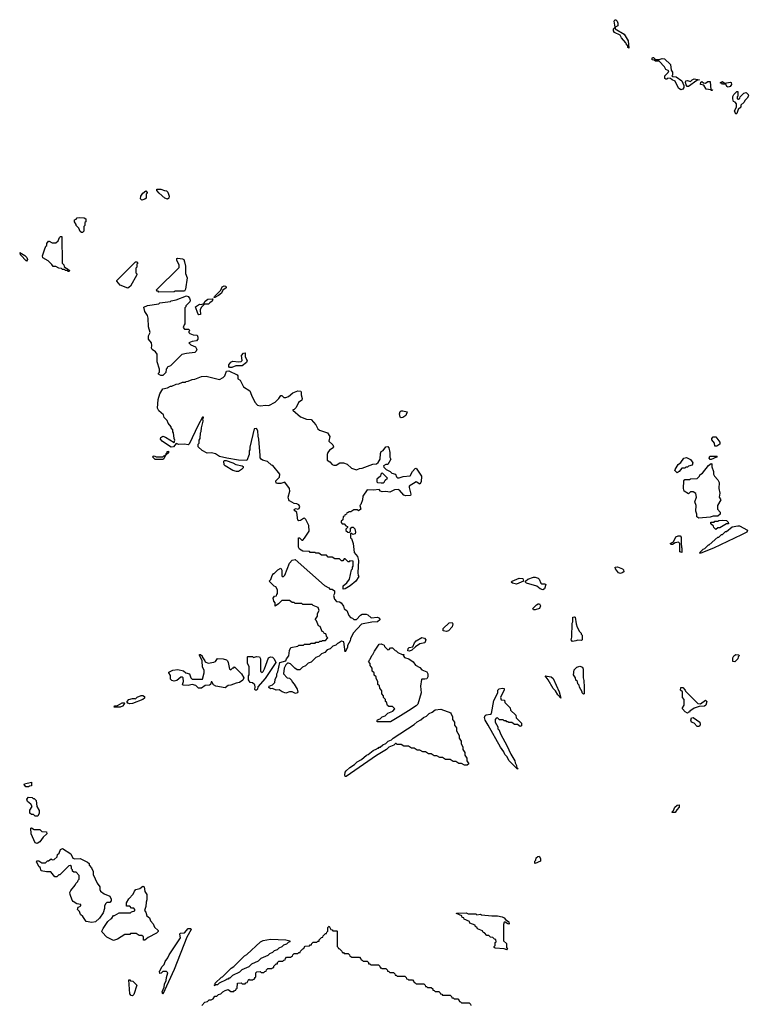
# Model space of a CAD drawing. Extents: x 2535812 to 2752880, y 540738 to 728399.
# Tile 161 of 213: x 2691572 to 2699278, y 615013 to 625420. Entities that reach past the tile are written whole.
import ezdxf

# ---------------------------------------------------------------- set-up
doc = ezdxf.new("R2010")
doc.units = 0

msp = doc.modelspace()

# ---------------------------------------------------------------- linework, layer by layer
at = {"layer": '0CON20XD'}
for points in [[(2698015, 625120), (2698003, 625125), (2698002, 625142), (2697984, 625164), (2697982, 625175), (2697937, 625227), (2697922, 625255), (2697864, 625284), (2697853, 625303), (2697850, 625325), (2697870, 625340), (2697858, 625405), (2697865, 625420), (2697875, 625420), (2697890, 625405), (2697898, 625385), (2697897, 625355), (2697870, 625340), (2697870, 625325), (2697966, 625266), (2698008, 625195), (2698015, 625120)], [(2698565, 624680), (2698538, 624698), (2698505, 624772), (2698473, 624783), (2698455, 624800), (2698428, 624802), (2698415, 624790), (2698405, 624790), (2698395, 624800), (2698394, 624826), (2698429, 624861), (2698438, 624878), (2698404, 624894), (2698390, 624920), (2698335, 624980), (2698295, 624980), (2698282, 624992), (2698262, 624995), (2698260, 625015), (2698265, 625020), (2698275, 625020), (2698295, 625000), (2698335, 625000), (2698365, 625010), (2698390, 625005), (2698455, 624948), (2698460, 624885), (2698477, 624865), (2698477, 624833), (2698470, 624825), (2698478, 624818), (2698515, 624817), (2698574, 624774), (2698596, 624726), (2698596, 624704), (2698585, 624684), (2698565, 624680)], [(2698645, 624714), (2698632, 624715), (2698620, 624730), (2698613, 624755), (2698617, 624773), (2698635, 624776), (2698665, 624768), (2698682, 624785), (2698706, 624796), (2698760, 624785), (2698732, 624778), (2698645, 624714)], [(2698895, 624670), (2698885, 624670), (2698880, 624680), (2698832, 624685), (2698808, 624728), (2698772, 624735), (2698775, 624760), (2698785, 624768), (2698802, 624752), (2698825, 624748), (2698850, 624765), (2698875, 624768), (2698880, 624680), (2698898, 624678), (2698895, 624670)], [(2699065, 624708), (2699052, 624715), (2699038, 624738), (2699005, 624740), (2698998, 624748), (2698985, 624750), (2698983, 624757), (2699005, 624768), (2699025, 624750), (2699090, 624760), (2699096, 624756), (2699098, 624735), (2699085, 624714), (2699065, 624708)], [(2699145, 624420), (2699133, 624455), (2699153, 624495), (2699152, 624532), (2699138, 624548), (2699122, 624555), (2699112, 624585), (2699113, 624607), (2699125, 624630), (2699155, 624660), (2699165, 624660), (2699168, 624612), (2699160, 624605), (2699160, 624585), (2699175, 624580), (2699188, 624592), (2699190, 624605), (2699230, 624645), (2699255, 624650), (2699275, 624630), (2699278, 624615), (2699265, 624590), (2699240, 624565), (2699235, 624550), (2699200, 624515), (2699198, 624495), (2699170, 624470), (2699155, 624430), (2699145, 624420)], [(2692865, 623512), (2692848, 623528), (2692854, 623555), (2692875, 623588), (2692905, 623610), (2692920, 623595), (2692920, 623585), (2692910, 623575), (2692910, 623535), (2692897, 623523), (2692865, 623512)], [(2693135, 623522), (2693105, 623534), (2693047, 623587), (2693022, 623615), (2693022, 623628), (2693065, 623630), (2693103, 623613), (2693125, 623610), (2693137, 623597), (2693152, 623555), (2693148, 623535), (2693135, 623522)], [(2692235, 623170), (2692225, 623170), (2692212, 623182), (2692198, 623218), (2692170, 623245), (2692170, 623255), (2692150, 623285), (2692150, 623305), (2692168, 623312), (2692180, 623325), (2692205, 623330), (2692255, 623327), (2692270, 623315), (2692270, 623285), (2692260, 623275), (2692260, 623245), (2692250, 623235), (2692250, 623185), (2692235, 623170)], [(2692095, 622760), (2692085, 622760), (2692075, 622770), (2692055, 622770), (2692045, 622780), (2692025, 622780), (2692015, 622790), (2691985, 622792), (2691955, 622810), (2691925, 622813), (2691913, 622833), (2691872, 622872), (2691815, 622902), (2691813, 622925), (2691834, 622986), (2691850, 623025), (2691860, 623035), (2691860, 623055), (2691875, 623080), (2691885, 623080), (2691915, 623060), (2691955, 623060), (2691978, 623082), (2691992, 623118), (2692005, 623130), (2692018, 623128), (2692020, 622845), (2692038, 622828), (2692042, 622812), (2692062, 622792), (2692078, 622788), (2692098, 622768), (2692095, 622760)], [(2691645, 622868), (2691582, 622935), (2691580, 622950), (2691572, 622958), (2691625, 622926), (2691646, 622905), (2691656, 622885), (2691645, 622868)], [(2692715, 622584), (2692634, 622615), (2692600, 622655), (2692600, 622665), (2692795, 622860), (2692815, 622860), (2692820, 622845), (2692810, 622835), (2692810, 622805), (2692800, 622795), (2692800, 622745), (2692810, 622735), (2692810, 622725), (2692742, 622605), (2692715, 622584)], [(2693045, 622540), (2693035, 622550), (2693022, 622552), (2693020, 622565), (2693258, 622802), (2693260, 622825), (2693235, 622880), (2693234, 622896), (2693245, 622900), (2693295, 622892), (2693306, 622886), (2693315, 622860), (2693326, 622815), (2693326, 622736), (2693343, 622693), (2693325, 622570), (2693315, 622552), (2693215, 622550), (2693205, 622542), (2693045, 622540)], [(2693635, 622482), (2693630, 622485), (2693632, 622495), (2693698, 622562), (2693714, 622596), (2693735, 622606), (2693753, 622603), (2693756, 622585), (2693720, 622560), (2693705, 622530), (2693676, 622504), (2693635, 622482)], [(2693085, 621660), (2693065, 621660), (2693040, 621675), (2693040, 621685), (2693050, 621695), (2693050, 621725), (2693024, 621805), (2693024, 621885), (2693009, 621909), (2692972, 621935), (2692967, 621947), (2692970, 621975), (2692964, 622005), (2692934, 622045), (2692935, 622080), (2692950, 622115), (2692933, 622173), (2692932, 622265), (2692923, 622293), (2692896, 622335), (2692885, 622380), (2692925, 622398), (2693042, 622418), (2693054, 622426), (2693165, 622440), (2693173, 622447), (2693225, 622458), (2693335, 622502), (2693353, 622493), (2693368, 622475), (2693376, 622456), (2693371, 622439), (2693330, 622395), (2693330, 622385), (2693320, 622375), (2693320, 622205), (2693310, 622195), (2693300, 622165), (2693315, 622150), (2693358, 622148), (2693370, 622135), (2693360, 622125), (2693360, 622115), (2693372, 622102), (2693405, 622090), (2693448, 622085), (2693456, 622066), (2693456, 622045), (2693440, 622025), (2693395, 622020), (2693360, 622005), (2693380, 621985), (2693432, 621962), (2693446, 621934), (2693439, 621915), (2693425, 621904), (2693337, 621893), (2693285, 621880), (2693275, 621870), (2693165, 621760), (2693132, 621748), (2693130, 621735), (2693120, 621725), (2693118, 621692), (2693085, 621660)], [(2693465, 622300), (2693454, 622314), (2693430, 622385), (2693475, 622412), (2693495, 622410), (2693518, 622422), (2693534, 622446), (2693560, 622465), (2693615, 622470), (2693608, 622445), (2693581, 622429), (2693568, 622412), (2693528, 622412), (2693491, 622379), (2693482, 622355), (2693485, 622303), (2693465, 622300)], [(2693815, 621744), (2693790, 621745), (2693782, 621755), (2693785, 621772), (2693805, 621800), (2693825, 621812), (2693887, 621803), (2693914, 621806), (2693923, 621817), (2693918, 621872), (2693940, 621895), (2693958, 621898), (2693958, 621858), (2693977, 621817), (2693970, 621795), (2693925, 621762), (2693858, 621762), (2693815, 621744)], [(2694992, 619402), (2694992, 619435), (2695033, 619467), (2695060, 619505), (2695080, 619605), (2695090, 619615), (2695090, 619635), (2695100, 619645), (2695098, 619698), (2695065, 619700), (2695055, 619690), (2695045, 619690), (2695015, 619720), (2695005, 619720), (2694988, 619702), (2694975, 619700), (2694955, 619720), (2694905, 619720), (2694875, 619740), (2694835, 619740), (2694815, 619760), (2694765, 619760), (2694735, 619780), (2694705, 619780), (2694695, 619790), (2694645, 619790), (2694635, 619800), (2694565, 619803), (2694530, 619825), (2694522, 619845), (2694520, 619945), (2694530, 619945), (2694555, 619920), (2694565, 619920), (2694585, 619940), (2694633, 620015), (2694630, 620075), (2694598, 620138), (2694585, 620150), (2694572, 620148), (2694540, 620125), (2694524, 620124), (2694515, 620130), (2694502, 620212), (2694474, 620236), (2694478, 620245), (2694495, 620253), (2694515, 620248), (2694528, 620252), (2694533, 620275), (2694523, 620293), (2694504, 620304), (2694475, 620306), (2694424, 620334), (2694417, 620345), (2694411, 620375), (2694429, 620435), (2694424, 620464), (2694375, 620532), (2694335, 620519), (2694297, 620517), (2694285, 620522), (2694282, 620545), (2694320, 620585), (2694322, 620615), (2694248, 620708), (2694235, 620712), (2694191, 620751), (2694138, 620765), (2694124, 620775), (2694115, 620790), (2694114, 620815), (2694102, 620985), (2694093, 621017), (2694090, 621075), (2694075, 621100), (2694050, 621095), (2694007, 620903), (2694006, 620874), (2693998, 620862), (2693997, 620825), (2693975, 620760), (2693885, 620764), (2693764, 620784), (2693685, 620804), (2693642, 620832), (2693601, 620841), (2693555, 620838), (2693502, 620865), (2693460, 620905), (2693460, 620935), (2693470, 620945), (2693470, 620975), (2693480, 620995), (2693483, 621053), (2693492, 621068), (2693494, 621105), (2693512, 621175), (2693510, 621205), (2693517, 621213), (2693515, 621220), (2693505, 621220), (2693459, 621135), (2693365, 620932), (2693355, 620928), (2693314, 620934), (2693255, 620929), (2693225, 620940), (2693197, 620905), (2693175, 620902), (2693123, 620935), (2693079, 620965), (2693060, 620985), (2693065, 621003), (2693085, 621017), (2693115, 621008), (2693205, 620950), (2693212, 620975), (2693204, 620994), (2693200, 621055), (2693193, 621063), (2693190, 621085), (2693173, 621105), (2693172, 621115), (2693143, 621155), (2693130, 621185), (2693100, 621215), (2693092, 621242), (2693044, 621285), (2693030, 621315), (2693036, 621405), (2693055, 621467), (2693085, 621518), (2693135, 621530), (2693165, 621548), (2693182, 621548), (2693225, 621568), (2693255, 621570), (2693295, 621588), (2693325, 621590), (2693333, 621597), (2693355, 621600), (2693395, 621618), (2693425, 621620), (2693495, 621648), (2693545, 621652), (2693685, 621618), (2693723, 621637), (2693742, 621655), (2693760, 621705), (2693783, 621707), (2693870, 621665), (2693880, 621655), (2693880, 621625), (2693905, 621611), (2693940, 621540), (2694005, 621496), (2694023, 621453), (2694057, 621377), (2694086, 621346), (2694115, 621339), (2694175, 621346), (2694205, 621342), (2694274, 621376), (2694312, 621415), (2694333, 621447), (2694345, 621447), (2694365, 621427), (2694385, 621426), (2694415, 621438), (2694462, 621475), (2694515, 621496), (2694545, 621492), (2694550, 621485), (2694547, 621455), (2694558, 621415), (2694555, 621400), (2694520, 621375), (2694495, 621320), (2694475, 621300), (2694462, 621298), (2694462, 621292), (2694542, 621222), (2694605, 621197), (2694655, 621194), (2694705, 621137), (2694726, 621095), (2694742, 621082), (2694826, 621055), (2694850, 621015), (2694840, 620965), (2694882, 620925), (2694889, 620905), (2694886, 620894), (2694849, 620871), (2694829, 620845), (2694823, 620825), (2694824, 620764), (2694852, 620745), (2694878, 620718), (2694895, 620711), (2694918, 620712), (2694956, 620736), (2694995, 620736), (2695035, 620723), (2695081, 620681), (2695135, 620661), (2695165, 620676), (2695195, 620679), (2695305, 620723), (2695345, 620727), (2695362, 620738), (2695384, 620776), (2695387, 620835), (2695394, 620856), (2695415, 620868), (2695445, 620907), (2695465, 620910), (2695476, 620896), (2695486, 620845), (2695486, 620796), (2695496, 620775), (2695465, 620720), (2695445, 620720), (2695420, 620705), (2695422, 620692), (2695447, 620667), (2695490, 620645), (2695508, 620628), (2695545, 620617), (2695557, 620587), (2695568, 620578), (2695585, 620577), (2695627, 620593), (2695701, 620599), (2695727, 620643), (2695755, 620677), (2695765, 620680), (2695820, 620595), (2695816, 620534), (2695805, 620510), (2695765, 620536), (2695692, 620488), (2695690, 620475), (2695710, 620405), (2695705, 620390), (2695655, 620388), (2695635, 620393), (2695588, 620448), (2695575, 620453), (2695535, 620452), (2695485, 620427), (2695445, 620434), (2695405, 620429), (2695388, 620435), (2695373, 620453), (2695315, 620449), (2695245, 620452), (2695200, 620385), (2695198, 620345), (2695180, 620295), (2695170, 620285), (2695180, 620245), (2695155, 620230), (2695145, 620240), (2695105, 620240), (2695075, 620220), (2695055, 620220), (2695045, 620210), (2695032, 620208), (2695028, 620192), (2695012, 620188), (2695008, 620172), (2694992, 620168), (2694990, 620135), (2694972, 620118), (2694970, 620105), (2694982, 620092), (2695005, 620090), (2695022, 620072), (2695040, 620065), (2695038, 620052), (2695020, 620035), (2695022, 620022), (2695042, 620002), (2695055, 620000), (2695070, 620015), (2695070, 620045), (2695083, 620057), (2695097, 620057), (2695115, 620040), (2695122, 620005), (2695120, 619985), (2695095, 619980), (2695085, 619990), (2695072, 619988), (2695070, 619945), (2695080, 619935), (2695100, 619885), (2695108, 619788), (2695143, 619745), (2695156, 619705), (2695148, 619575), (2695150, 619545), (2695160, 619535), (2695127, 619485), (2695068, 619435), (2695015, 619403), (2694992, 619402)], [(2695605, 621212), (2695595, 621220), (2695590, 621255), (2695595, 621278), (2695605, 621286), (2695624, 621286), (2695670, 621275), (2695656, 621235), (2695625, 621214), (2695605, 621212)], [(2698922, 620912), (2698920, 620945), (2698890, 620980), (2698890, 620995), (2698905, 621010), (2698935, 621010), (2698976, 620955), (2698978, 620932), (2698945, 620912), (2698922, 620912)], [(2693005, 620770), (2692980, 620795), (2692982, 620805), (2692995, 620810), (2693015, 620800), (2693085, 620800), (2693095, 620810), (2693110, 620810), (2693112, 620818), (2693120, 620820), (2693120, 620835), (2693130, 620845), (2693130, 620855), (2693145, 620860), (2693145, 620842), (2693120, 620820), (2693110, 620810), (2693095, 620780), (2693085, 620772), (2693005, 620770)], [(2698525, 620632), (2698500, 620655), (2698503, 620667), (2698535, 620720), (2698565, 620740), (2698594, 620786), (2698625, 620793), (2698665, 620770), (2698685, 620748), (2698692, 620735), (2698685, 620712), (2698645, 620700), (2698635, 620690), (2698615, 620690), (2698605, 620680), (2698575, 620680), (2698546, 620644), (2698525, 620632)], [(2698885, 620773), (2698875, 620773), (2698864, 620785), (2698870, 620805), (2698948, 620808), (2698940, 620795), (2698885, 620773)], [(2693885, 620644), (2693865, 620644), (2693826, 620656), (2693745, 620703), (2693736, 620716), (2693730, 620755), (2693738, 620762), (2693755, 620760), (2693825, 620737), (2693858, 620718), (2693924, 620704), (2693935, 620697), (2693934, 620685), (2693918, 620665), (2693885, 620644)], [(2698755, 620153), (2698732, 620165), (2698733, 620193), (2698721, 620225), (2698726, 620284), (2698713, 620325), (2698730, 620375), (2698722, 620412), (2698695, 620430), (2698665, 620430), (2698645, 620410), (2698600, 620435), (2698592, 620465), (2698594, 620546), (2698605, 620560), (2698655, 620560), (2698665, 620568), (2698738, 620572), (2698760, 620595), (2698765, 620610), (2698793, 620627), (2698855, 620707), (2698885, 620728), (2698890, 620725), (2698890, 620695), (2698910, 620645), (2698910, 620615), (2698920, 620595), (2698955, 620558), (2698968, 620528), (2698964, 620465), (2698976, 620414), (2698970, 620375), (2698986, 620345), (2698950, 620285), (2698950, 620245), (2698980, 620215), (2698980, 620195), (2698955, 620172), (2698905, 620172), (2698875, 620162), (2698755, 620153)], [(2695415, 620526), (2695425, 620532), (2695437, 620553), (2695460, 620575), (2695405, 620630), (2695390, 620615), (2695388, 620595), (2695350, 620565), (2695350, 620535), (2695355, 620530), (2695396, 620526), (2695415, 620526)], [(2698765, 619780), (2698760, 619785), (2698800, 619825), (2698818, 619832), (2698855, 619870), (2698865, 619870), (2698955, 619950), (2698965, 619950), (2698995, 619980), (2699005, 619980), (2699035, 620010), (2699045, 620010), (2699105, 620060), (2699165, 620072), (2699185, 620069), (2699270, 620025), (2699262, 620005), (2699206, 619974), (2698908, 619835), (2698775, 619782), (2698765, 619780)], [(2698935, 620030), (2698912, 620052), (2698908, 620068), (2698882, 620092), (2698882, 620108), (2698915, 620110), (2698925, 620120), (2698955, 620120), (2698965, 620128), (2699005, 620130), (2699045, 620128), (2699065, 620110), (2699068, 620092), (2699045, 620090), (2698975, 620050), (2698955, 620050), (2698935, 620030)], [(2698575, 619790), (2698554, 619794), (2698552, 619882), (2698538, 619898), (2698505, 619890), (2698475, 619872), (2698463, 619873), (2698450, 619885), (2698488, 619902), (2698512, 619955), (2698535, 619966), (2698556, 619966), (2698569, 619949), (2698568, 619885), (2698570, 619845), (2698576, 619834), (2698575, 619790)], [(2694489, 618299), (2694455, 618314), (2694426, 618314), (2694385, 618301), (2694348, 618315), (2694315, 618338), (2694284, 618334), (2694245, 618352), (2694225, 618348), (2694205, 618360), (2694210, 618375), (2694245, 618390), (2694270, 618415), (2694273, 618447), (2694290, 618485), (2694290, 618505), (2694302, 618528), (2694322, 618625), (2694387, 618643), (2694392, 618665), (2694418, 618695), (2694426, 618754), (2694440, 618785), (2694515, 618800), (2694525, 618808), (2694575, 618810), (2694585, 618818), (2694635, 618820), (2694655, 618830), (2694695, 618830), (2694705, 618840), (2694735, 618840), (2694745, 618850), (2694765, 618850), (2694775, 618860), (2694805, 618860), (2694830, 618885), (2694820, 618895), (2694808, 618928), (2694792, 618932), (2694788, 618948), (2694772, 618952), (2694748, 619008), (2694732, 619012), (2694710, 619065), (2694700, 619075), (2694700, 619085), (2694720, 619115), (2694720, 619145), (2694740, 619175), (2694728, 619208), (2694675, 619230), (2694665, 619240), (2694565, 619240), (2694555, 619250), (2694485, 619250), (2694475, 619260), (2694455, 619260), (2694425, 619280), (2694345, 619280), (2694310, 619245), (2694272, 619222), (2694272, 619255), (2694260, 619275), (2694254, 619306), (2694265, 619328), (2694288, 619332), (2694290, 619345), (2694300, 619355), (2694300, 619395), (2694280, 619425), (2694264, 619434), (2694210, 619485), (2694228, 619502), (2694242, 619545), (2694252, 619558), (2694253, 619565), (2694263, 619567), (2694301, 619605), (2694332, 619622), (2694343, 619603), (2694343, 619543), (2694358, 619532), (2694375, 619550), (2694425, 619676), (2694455, 619707), (2694485, 619716), (2694795, 619440), (2694840, 619415), (2694852, 619402), (2694875, 619400), (2694900, 619385), (2694900, 619355), (2694890, 619335), (2694900, 619295), (2694922, 619272), (2694955, 619266), (2694972, 619255), (2694995, 619220), (2695002, 619192), (2695030, 619175), (2695052, 619122), (2695072, 619102), (2695090, 619095), (2695105, 619080), (2695135, 619080), (2695175, 619127), (2695195, 619138), (2695235, 619138), (2695255, 619130), (2695288, 619098), (2695355, 619106), (2695378, 619095), (2695382, 619075), (2695356, 619054), (2695295, 619053), (2695185, 619030), (2695100, 618935), (2695070, 618875), (2695068, 618855), (2695040, 618805), (2695037, 618785), (2695015, 618740), (2695000, 618845), (2694975, 618850), (2694945, 618830), (2694932, 618828), (2694915, 618810), (2694882, 618798), (2694855, 618770), (2694822, 618758), (2694798, 618732), (2694762, 618718), (2694738, 618692), (2694702, 618678), (2694655, 618630), (2694622, 618618), (2694595, 618590), (2694562, 618578), (2694535, 618550), (2694505, 618550), (2694480, 618565), (2694435, 618610), (2694415, 618620), (2694405, 618620), (2694385, 618602), (2694370, 618565), (2694360, 618505), (2694402, 618462), (2694425, 618460), (2694445, 618440), (2694452, 618422), (2694475, 618398), (2694506, 618345), (2694514, 618316), (2694505, 618304), (2694489, 618299)], [(2697925, 619568), (2697905, 619572), (2697873, 619615), (2697870, 619635), (2697895, 619638), (2697948, 619615), (2697958, 619605), (2697960, 619585), (2697945, 619573), (2697925, 619568)], [(2696825, 619454), (2696782, 619465), (2696770, 619475), (2696780, 619485), (2696855, 619516), (2696893, 619513), (2696900, 619485), (2696825, 619454)], [(2697105, 619394), (2697075, 619404), (2697042, 619432), (2696930, 619465), (2696920, 619475), (2696920, 619485), (2696944, 619506), (2697005, 619527), (2697025, 619527), (2697056, 619516), (2697067, 619505), (2697084, 619464), (2697095, 619458), (2697127, 619457), (2697135, 619450), (2697122, 619405), (2697105, 619394)], [(2697005, 619182), (2697000, 619195), (2697038, 619235), (2697055, 619246), (2697070, 619245), (2697078, 619225), (2697068, 619195), (2697025, 619183), (2697005, 619182)], [(2696085, 618952), (2696052, 618962), (2696050, 618985), (2696114, 619046), (2696145, 619048), (2696152, 619035), (2696146, 619004), (2696105, 618962), (2696085, 618952)], [(2697417, 618847), (2697404, 618865), (2697412, 618895), (2697413, 619043), (2697420, 619055), (2697422, 619105), (2697435, 619110), (2697447, 619105), (2697457, 619035), (2697468, 618998), (2697492, 618952), (2697510, 618935), (2697510, 618925), (2697520, 618915), (2697520, 618865), (2697515, 618860), (2697475, 618862), (2697455, 618854), (2697417, 618847)], [(2695495, 618000), (2695355, 618000), (2695350, 618005), (2695355, 618020), (2695385, 618030), (2695405, 618050), (2695438, 618062), (2695465, 618090), (2695518, 618112), (2695540, 618135), (2695515, 618160), (2695475, 618160), (2695462, 618172), (2695450, 618205), (2695440, 618215), (2695440, 618235), (2695420, 618255), (2695420, 618275), (2695400, 618295), (2695400, 618325), (2695380, 618355), (2695378, 618378), (2695360, 618395), (2695360, 618425), (2695340, 618455), (2695340, 618475), (2695322, 618492), (2695320, 618515), (2695300, 618535), (2695300, 618565), (2695280, 618595), (2695280, 618615), (2695260, 618635), (2695268, 618642), (2695270, 618655), (2695278, 618662), (2695295, 618700), (2695308, 618712), (2695323, 618745), (2695375, 618820), (2695395, 618822), (2695425, 618808), (2695430, 618795), (2695465, 618760), (2695478, 618762), (2695495, 618780), (2695515, 618780), (2695542, 618752), (2695555, 618750), (2695572, 618732), (2695615, 618710), (2695635, 618710), (2695630, 618695), (2695640, 618680), (2695688, 618665), (2695732, 618632), (2695759, 618599), (2695802, 618572), (2695825, 618547), (2695876, 618526), (2695887, 618505), (2695887, 618475), (2695876, 618454), (2695855, 618448), (2695825, 618450), (2695820, 618445), (2695812, 618375), (2695816, 618305), (2695781, 618185), (2695765, 618168), (2695685, 618114), (2695598, 618062), (2695495, 618000)], [(2695695, 618744), (2695678, 618748), (2695680, 618775), (2695690, 618785), (2695728, 618792), (2695747, 618835), (2695764, 618855), (2695825, 618891), (2695854, 618884), (2695866, 618865), (2695856, 618834), (2695805, 618824), (2695757, 618793), (2695718, 618755), (2695695, 618744)], [(2693464, 618354), (2693434, 618384), (2693395, 618393), (2693355, 618384), (2693302, 618385), (2693294, 618395), (2693303, 618425), (2693302, 618462), (2693295, 618470), (2693275, 618470), (2693235, 618434), (2693205, 618430), (2693180, 618435), (2693168, 618448), (2693167, 618487), (2693150, 618515), (2693150, 618525), (2693190, 618545), (2693245, 618552), (2693305, 618536), (2693328, 618518), (2693366, 618506), (2693382, 618462), (2693395, 618450), (2693505, 618450), (2693523, 618515), (2693523, 618543), (2693506, 618575), (2693502, 618642), (2693472, 618705), (2693475, 618710), (2693485, 618710), (2693500, 618695), (2693500, 618685), (2693530, 618645), (2693532, 618632), (2693565, 618620), (2693625, 618628), (2693643, 618637), (2693665, 618667), (2693725, 618666), (2693758, 618655), (2693770, 618645), (2693777, 618625), (2693790, 618555), (2693805, 618550), (2693825, 618570), (2693835, 618570), (2693845, 618580), (2693916, 618506), (2693942, 618465), (2693932, 618438), (2693897, 618415), (2693861, 618409), (2693805, 618387), (2693775, 618384), (2693745, 618358), (2693645, 618374), (2693620, 618390), (2693605, 618420), (2693595, 618420), (2693590, 618395), (2693580, 618385), (2693535, 618384), (2693495, 618354), (2693464, 618354)], [(2699135, 618633), (2699112, 618635), (2699114, 618675), (2699123, 618695), (2699145, 618710), (2699178, 618708), (2699180, 618695), (2699170, 618685), (2699166, 618664), (2699135, 618633)], [(2694075, 618334), (2694063, 618335), (2694058, 618345), (2694063, 618365), (2694059, 618389), (2694035, 618410), (2694010, 618415), (2693993, 618443), (2693990, 618485), (2694000, 618495), (2694000, 618585), (2693980, 618615), (2693980, 618685), (2693985, 618690), (2694035, 618688), (2694045, 618680), (2694075, 618690), (2694108, 618685), (2694120, 618665), (2694120, 618535), (2694135, 618520), (2694148, 618532), (2694162, 618558), (2694203, 618675), (2694225, 618686), (2694245, 618683), (2694263, 618665), (2694280, 618625), (2694168, 618455), (2694091, 618369), (2694086, 618345), (2694075, 618334)], [(2697535, 618290), (2697520, 618305), (2697520, 618315), (2697492, 618365), (2697490, 618385), (2697475, 618400), (2697470, 618425), (2697455, 618440), (2697450, 618465), (2697430, 618495), (2697435, 618548), (2697465, 618577), (2697494, 618586), (2697525, 618577), (2697530, 618555), (2697530, 618465), (2697538, 618435), (2697540, 618365), (2697540, 618295), (2697535, 618290)], [(2697295, 618250), (2697262, 618285), (2697240, 618325), (2697215, 618352), (2697162, 618442), (2697130, 618485), (2697194, 618474), (2697213, 618455), (2697276, 618315), (2697295, 618250)], [(2696835, 617500), (2696745, 617590), (2696728, 617628), (2696703, 617655), (2696692, 617682), (2696655, 617732), (2696525, 617962), (2696496, 618016), (2696489, 618045), (2696494, 618065), (2696505, 618072), (2696552, 618078), (2696562, 618088), (2696586, 618224), (2696630, 618305), (2696630, 618335), (2696642, 618348), (2696676, 618356), (2696695, 618350), (2696696, 618336), (2696658, 618255), (2696662, 618232), (2696698, 618228), (2696702, 618202), (2696758, 618148), (2696762, 618122), (2696818, 618068), (2696822, 618042), (2696880, 617985), (2696880, 617955), (2696865, 617950), (2696835, 617970), (2696805, 617970), (2696775, 617990), (2696745, 617990), (2696735, 618000), (2696725, 618000), (2696715, 618010), (2696695, 618010), (2696685, 618020), (2696645, 618020), (2696625, 618040), (2696612, 618038), (2696600, 618025), (2696600, 617995), (2696630, 617945), (2696630, 617925), (2696638, 617918), (2696660, 617865), (2696725, 617750), (2696767, 617657), (2696808, 617585), (2696810, 617565), (2696827, 617537), (2696830, 617510), (2696840, 617505), (2696835, 617500)], [(2698635, 618090), (2698610, 618105), (2698580, 618135), (2698582, 618148), (2698600, 618175), (2698600, 618235), (2698580, 618255), (2698580, 618315), (2698560, 618335), (2698565, 618360), (2698585, 618360), (2698610, 618335), (2698612, 618322), (2698742, 618192), (2698772, 618188), (2698825, 618226), (2698837, 618215), (2698827, 618175), (2698815, 618163), (2698758, 618162), (2698706, 618144), (2698660, 618110), (2698655, 618100), (2698645, 618100), (2698635, 618090)], [(2692635, 618154), (2692570, 618155), (2692575, 618167), (2692605, 618170), (2692655, 618198), (2692675, 618200), (2692680, 618195), (2692678, 618185), (2692658, 618165), (2692635, 618154)], [(2692735, 618188), (2692716, 618196), (2692708, 618205), (2692708, 618215), (2692725, 618233), (2692766, 618246), (2692786, 618246), (2692795, 618240), (2692815, 618258), (2692855, 618277), (2692875, 618276), (2692890, 618265), (2692891, 618249), (2692875, 618236), (2692765, 618194), (2692735, 618188)], [(2695025, 617420), (2695015, 617420), (2695010, 617435), (2695015, 617468), (2695025, 617482), (2695065, 617517), (2695113, 617547), (2695142, 617575), (2695185, 617600), (2695240, 617645), (2695258, 617652), (2695310, 617695), (2695348, 617712), (2695355, 617720), (2695368, 617722), (2695375, 617730), (2695385, 617730), (2695413, 617757), (2695445, 617770), (2695470, 617795), (2695505, 617810), (2695520, 617825), (2695745, 617970), (2695775, 617998), (2695815, 618020), (2695844, 618046), (2695875, 618060), (2695904, 618086), (2695935, 618100), (2695964, 618126), (2696025, 618134), (2696130, 618095), (2696130, 618085), (2696150, 618055), (2696150, 618025), (2696170, 617995), (2696170, 617965), (2696190, 617935), (2696190, 617905), (2696220, 617855), (2696220, 617825), (2696240, 617795), (2696240, 617765), (2696260, 617735), (2696260, 617705), (2696280, 617675), (2696280, 617645), (2696300, 617615), (2696300, 617585), (2696320, 617555), (2696305, 617540), (2696275, 617540), (2696245, 617560), (2696215, 617560), (2696185, 617580), (2696155, 617580), (2696125, 617600), (2696075, 617600), (2696045, 617620), (2696015, 617620), (2695985, 617640), (2695955, 617640), (2695925, 617660), (2695895, 617660), (2695865, 617680), (2695835, 617680), (2695805, 617700), (2695775, 617700), (2695745, 617720), (2695715, 617720), (2695685, 617740), (2695635, 617740), (2695605, 617760), (2695565, 617760), (2695555, 617770), (2695545, 617770), (2695528, 617752), (2695475, 617730), (2695450, 617705), (2695347, 617643), (2695025, 617420)], [(2698755, 617950), (2698735, 617950), (2698705, 617983), (2698676, 617996), (2698668, 618015), (2698675, 618040), (2698695, 618046), (2698765, 617996), (2698769, 617971), (2698764, 617956), (2698755, 617950)], [(2691665, 617310), (2691635, 617312), (2691618, 617335), (2691622, 617345), (2691695, 617360), (2691698, 617322), (2691675, 617320), (2691665, 617310)], [(2691765, 617000), (2691735, 617000), (2691718, 617018), (2691695, 617020), (2691680, 617035), (2691680, 617065), (2691702, 617105), (2691690, 617130), (2691654, 617155), (2691647, 617183), (2691665, 617202), (2691705, 617200), (2691715, 617190), (2691725, 617190), (2691746, 617166), (2691752, 617102), (2691777, 617063), (2691776, 617034), (2691765, 617000)], [(2698475, 617040), (2698470, 617045), (2698488, 617062), (2698500, 617095), (2698525, 617117), (2698545, 617120), (2698546, 617095), (2698520, 617070), (2698505, 617042), (2698475, 617040)], [(2691755, 616713), (2691735, 616720), (2691694, 616815), (2691690, 616875), (2691695, 616880), (2691725, 616860), (2691785, 616860), (2691805, 616840), (2691857, 616835), (2691858, 616815), (2691821, 616779), (2691785, 616732), (2691755, 616713)], [(2692336, 615876), (2692275, 615888), (2692240, 615940), (2692215, 615963), (2692204, 615994), (2692184, 616015), (2692185, 616028), (2692195, 616040), (2692220, 616055), (2692218, 616068), (2692175, 616076), (2692139, 616099), (2692127, 616115), (2692104, 616175), (2692103, 616195), (2692112, 616215), (2692158, 616272), (2692165, 616290), (2692188, 616312), (2692190, 616325), (2692200, 616335), (2692200, 616375), (2692168, 616408), (2692145, 616410), (2692132, 616422), (2692130, 616435), (2692120, 616445), (2692118, 616468), (2692105, 616480), (2692092, 616478), (2691995, 616380), (2691985, 616380), (2691965, 616360), (2691955, 616360), (2691945, 616362), (2691902, 616412), (2691855, 616414), (2691800, 616425), (2691788, 616458), (2691775, 616470), (2691758, 616508), (2691750, 616515), (2691752, 616528), (2691775, 616530), (2691805, 616510), (2691845, 616510), (2691865, 616530), (2691875, 616530), (2691905, 616550), (2691915, 616540), (2691938, 616542), (2691968, 616572), (2691970, 616595), (2691988, 616612), (2692005, 616650), (2692025, 616660), (2692114, 616605), (2692135, 616558), (2692155, 616552), (2692210, 616555), (2692288, 616515), (2692305, 616500), (2692308, 616485), (2692332, 616455), (2692350, 616415), (2692350, 616385), (2692390, 616295), (2692418, 616255), (2692418, 616225), (2692425, 616210), (2692465, 616180), (2692525, 616157), (2692538, 616125), (2692538, 616105), (2692525, 616090), (2692495, 616090), (2692482, 616078), (2692470, 616055), (2692470, 616025), (2692455, 615980), (2692416, 615925), (2692375, 615884), (2692336, 615876)], [(2697025, 616502), (2697020, 616505), (2697020, 616525), (2697030, 616535), (2697035, 616560), (2697053, 616577), (2697065, 616578), (2697078, 616555), (2697080, 616525), (2697025, 616502)], [(2692563, 615687), (2692494, 615724), (2692444, 615775), (2692442, 615785), (2692454, 615815), (2692505, 615887), (2692535, 615918), (2692548, 615922), (2692565, 615950), (2692575, 615950), (2692625, 615980), (2692745, 615980), (2692755, 615990), (2692788, 616002), (2692790, 616015), (2692778, 616028), (2692755, 616030), (2692735, 616050), (2692702, 616052), (2692702, 616085), (2692725, 616128), (2692772, 616178), (2692785, 616210), (2692800, 616225), (2692842, 616238), (2692875, 616260), (2692888, 616255), (2692896, 616206), (2692916, 616175), (2692916, 616116), (2692908, 616092), (2692906, 616046), (2692890, 616005), (2692905, 615988), (2692918, 615948), (2692945, 615928), (2692956, 615896), (2692982, 615865), (2692998, 615828), (2693036, 615794), (2693035, 615782), (2693017, 615765), (2692932, 615718), (2692895, 615690), (2692882, 615692), (2692880, 615725), (2692865, 615740), (2692835, 615740), (2692805, 615760), (2692745, 615760), (2692735, 615750), (2692685, 615750), (2692605, 615702), (2692563, 615687)], [(2696725, 615590), (2696695, 615600), (2696600, 615605), (2696590, 615615), (2696590, 615625), (2696600, 615635), (2696600, 615665), (2696610, 615675), (2696608, 615698), (2696592, 615702), (2696575, 615720), (2696552, 615722), (2696535, 615740), (2696512, 615742), (2696488, 615768), (2696472, 615772), (2696468, 615788), (2696412, 615812), (2696408, 615828), (2696392, 615832), (2696388, 615848), (2696332, 615872), (2696328, 615888), (2696272, 615912), (2696268, 615928), (2696252, 615932), (2696248, 615948), (2696192, 615972), (2696192, 615978), (2696295, 615980), (2696315, 615970), (2696395, 615968), (2696405, 615960), (2696445, 615967), (2696455, 615960), (2696565, 615948), (2696625, 615947), (2696675, 615936), (2696695, 615926), (2696709, 615909), (2696746, 615885), (2696750, 615865), (2696745, 615860), (2696735, 615862), (2696705, 615880), (2696695, 615880), (2696688, 615855), (2696690, 615685), (2696720, 615655), (2696720, 615615), (2696730, 615595), (2696725, 615590)], [(2693085, 615120), (2693080, 615145), (2693100, 615195), (2693102, 615225), (2693120, 615265), (2693123, 615297), (2693140, 615345), (2693125, 615360), (2693085, 615360), (2693068, 615342), (2693055, 615340), (2693050, 615365), (2693058, 615372), (2693075, 615410), (2693098, 615432), (2693110, 615465), (2693140, 615505), (2693152, 615535), (2693272, 615715), (2693264, 615755), (2693268, 615765), (2693315, 615767), (2693355, 615814), (2693380, 615815), (2693384, 615805), (2693338, 615722), (2693205, 615382), (2693085, 615120)], [(2693498, 615002), (2693530, 615035), (2693558, 615042), (2693575, 615060), (2693595, 615060), (2693618, 615072), (2693635, 615100), (2693655, 615100), (2693675, 615118), (2693698, 615122), (2693720, 615145), (2693745, 615160), (2693775, 615170), (2693805, 615150), (2693835, 615150), (2693845, 615160), (2693858, 615162), (2693860, 615175), (2693870, 615185), (2693875, 615238), (2693915, 615240), (2693925, 615230), (2693955, 615230), (2693965, 615240), (2693978, 615242), (2693995, 615280), (2694005, 615270), (2694035, 615270), (2694045, 615280), (2694058, 615282), (2694060, 615295), (2694070, 615305), (2694070, 615345), (2694080, 615355), (2694115, 615360), (2694125, 615350), (2694155, 615350), (2694165, 615360), (2694178, 615362), (2694182, 615378), (2694195, 615390), (2694235, 615390), (2694245, 615400), (2694258, 615402), (2694260, 615415), (2694285, 615440), (2694298, 615442), (2694300, 615455), (2694312, 615468), (2694355, 615470), (2694365, 615480), (2694378, 615482), (2694382, 615498), (2694395, 615510), (2694435, 615510), (2694445, 615520), (2694458, 615522), (2694460, 615535), (2694475, 615550), (2694515, 615550), (2694525, 615560), (2694538, 615562), (2694540, 615575), (2694565, 615600), (2694578, 615602), (2694580, 615615), (2694592, 615628), (2694635, 615630), (2694645, 615640), (2694658, 615642), (2694660, 615655), (2694675, 615670), (2694715, 615670), (2694725, 615680), (2694738, 615682), (2694740, 615695), (2694752, 615708), (2694765, 615720), (2694778, 615722), (2694780, 615735), (2694805, 615760), (2694818, 615762), (2694820, 615775), (2694830, 615785), (2694830, 615825), (2694845, 615840), (2694862, 615802), (2694875, 615800), (2694885, 615790), (2694925, 615790), (2694930, 615785), (2694930, 615625), (2694940, 615615), (2694942, 615602), (2694955, 615600), (2694980, 615575), (2694982, 615562), (2694995, 615560), (2695005, 615550), (2695045, 615550), (2695060, 615535), (2695062, 615522), (2695075, 615520), (2695085, 615510), (2695165, 615510), (2695180, 615495), (2695182, 615482), (2695195, 615480), (2695205, 615470), (2695245, 615470), (2695260, 615455), (2695262, 615442), (2695275, 615440), (2695285, 615430), (2695365, 615430), (2695380, 615415), (2695385, 615400), (2695395, 615400), (2695405, 615390), (2695445, 615390), (2695460, 615375), (2695462, 615362), (2695475, 615360), (2695485, 615350), (2695525, 615350), (2695540, 615335), (2695542, 615322), (2695555, 615320), (2695565, 615310), (2695645, 615310), (2695660, 615295), (2695662, 615282), (2695675, 615280), (2695685, 615270), (2695725, 615270), (2695740, 615255), (2695742, 615242), (2695755, 615240), (2695765, 615230), (2695845, 615230), (2695860, 615215), (2695862, 615202), (2695875, 615200), (2695885, 615190), (2695925, 615190), (2695940, 615175), (2695942, 615162), (2695955, 615160), (2695965, 615150), (2696005, 615150), (2696020, 615135), (2696022, 615122), (2696035, 615120), (2696045, 615110), (2696125, 615110), (2696140, 615095), (2696142, 615082), (2696155, 615080), (2696165, 615070), (2696205, 615070), (2696220, 615055), (2696222, 615042), (2696235, 615040), (2696245, 615030), (2696325, 615030), (2696340, 615015), (2696342, 615002)], [(2693635, 615210), (2693630, 615215), (2693640, 615220), (2693640, 615235), (2693705, 615300), (2693718, 615302), (2693810, 615395), (2693838, 615412), (2693950, 615525), (2693975, 615540), (2694120, 615675), (2694145, 615687), (2694225, 615702), (2694385, 615696), (2694430, 615685), (2694430, 615675), (2694412, 615668), (2694395, 615650), (2694362, 615638), (2694345, 615620), (2694312, 615608), (2694295, 615590), (2694262, 615578), (2694245, 615560), (2694212, 615548), (2694195, 615530), (2694122, 615498), (2694095, 615470), (2694022, 615438), (2693995, 615410), (2693922, 615378), (2693898, 615352), (2693822, 615318), (2693795, 615290), (2693785, 615290), (2693775, 615280), (2693765, 615280), (2693755, 615270), (2693682, 615238), (2693665, 615220), (2693640, 615220), (2693635, 615210)], [(2692765, 615103), (2692750, 615105), (2692738, 615125), (2692725, 615270), (2692735, 615270), (2692745, 615260), (2692768, 615258), (2692810, 615215), (2692778, 615115), (2692765, 615103)]]:
    msp.add_lwpolyline(points, dxfattribs=at)

doc.saveas('drawing.dxf')
